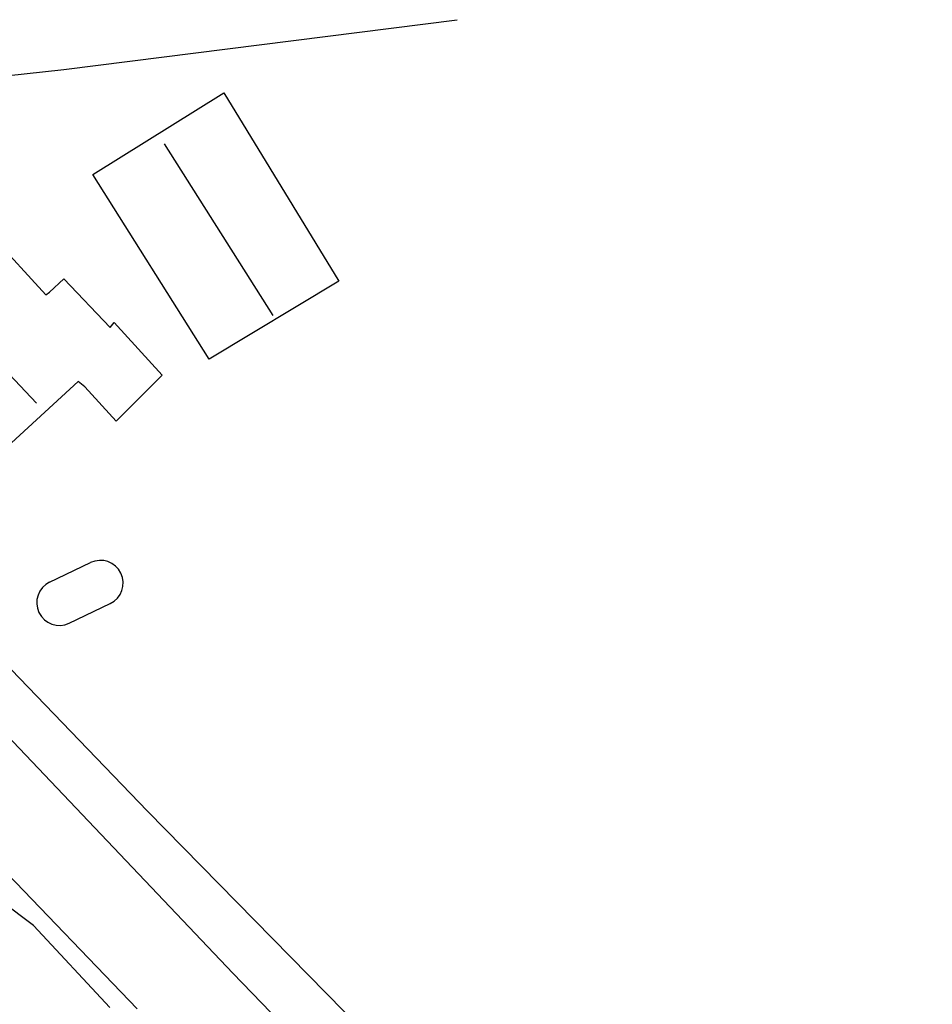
# Model space of a CAD drawing. Header units: metres. Extents: x 814 to 237605, y 2086 to 808797.
# Tile 28 of 57: x 120391 to 120442, y 402620 to 402674. Entities that reach past the tile are written whole.
import ezdxf

# ---------------------------------------------------------------- set-up
doc = ezdxf.new("R2010")
doc.units = ezdxf.units.M
doc.layers.get('0').update_dxf_attribs({"linetype": 'CONTINUOUS'})
for name, color, linetype in [('B-AF-HAAG-GD', 74, 'CONTINUOUS'), ('B-AF-HEKW-GD', 47, 'Hekwerk'), ('B-GB-BOUW-GD', 242, 'CONTINUOUS'), ('B-GB-NOKL-GD', 242, 'CONTINUOUS'), ('B-OB-TANK-GD', 8, 'CONTINUOUS'), ('B-VH-OVRG-GD', 13, 'CONTINUOUS')]:
    doc.layers.add(name, color=color, linetype=linetype)
doc.linetypes.add('Hekwerk', pattern='A,4,-1,[1,dgnlstyle.shx,S=0.004,R=0,X=0,Y=0],-1', length=6)

# ---------------------------------------------------------------- blocks, each defined once
blk = doc.blocks.new('2813')
for p, q in [((-0.5, 0.5), (0.5, 0.5)), ((-0.5, -0.5), (0.5, -0.5))]:
    blk.add_line(p, q)
for centre, start, end in [((-0.5, 0), 90, 270), ((0.5, 0), 270, 90)]:
    blk.add_arc(centre, 0.5, start, end)

msp = doc.modelspace()

# ---------------------------------------------------------------- linework, layer by layer
at = {"layer": 'B-AF-HAAG-GD'}
msp.add_lwpolyline([(120441.503758, 402617.528247), (120425.859774, 402602.81484), (120398.34031, 402630.855845), (120387.525419, 402642.065244)], dxfattribs=at)
at = {"layer": 'B-AF-HEKW-GD'}
msp.add_lwpolyline([(120364.033366, 402666.677492), (120363.132218, 402668.316247), (120393.732498, 402671.647402), (120415.373082, 402674.394058)], dxfattribs=at)
at = {"layer": 'B-GB-BOUW-GD'}
for points in [[(120401.723618, 402655.726256), (120395.324687, 402665.884005), (120402.532006, 402670.364039), (120408.859784, 402660.018908)], [(120389.766554, 402662.479835), (120392.734865, 402659.258576), (120392.948697, 402659.409823), (120393.735851, 402660.14594), (120396.272401, 402657.464476), (120396.499271, 402657.735677), (120399.140874, 402654.835539), (120396.598736, 402652.303087), (120394.88473, 402654.200004), (120394.512946, 402654.495047), (120389.923389, 402650.267588), (120383.807207, 402656.80212)]]:
    msp.add_lwpolyline(points, close=True, dxfattribs=at)
at = {"layer": 'B-GB-NOKL-GD'}
for points in [[(120405.246253, 402658.126088), (120399.263809, 402667.568581)], [(120387.11452, 402658.710213), (120392.227108, 402653.302582)]]:
    msp.add_lwpolyline(points, dxfattribs=at)
at = {"layer": 'B-VH-OVRG-GD'}
for points in [[(120371.778617, 402655.224459), (120386.435772, 402639.394583), (120403.031568, 402621.950166), (120414.595614, 402609.974103), (120420.056889, 402604.38207), (120422.63181, 402603.119196), (120434.441353, 402590.727391)], [(120396.255265, 402620.062562), (120392.068783, 402624.575006), (120388.411666, 402627.292978), (120387.015427, 402627.99892), (120386.523316, 402628.279807), (120386.113534, 402628.722744), (120384.301553, 402630.989211), (120381.933386, 402633.498566), (120377.072627, 402638.474436), (120374.120335, 402641.786592), (120373.063842, 402643.708097), (120372.115011, 402646.324741), (120372.13997, 402646.566885), (120372.19883, 402646.69876), (120372.460718, 402646.705093), (120372.887264, 402646.284508), (120390.170003, 402627.874495), (120397.76289, 402619.982468)]]:
    msp.add_lwpolyline(points, dxfattribs=at)

# ---------------------------------------------------------------- block references
at = {"layer": 'B-OB-TANK-GD', "xscale": 2.5, "yscale": 2.5, "zscale": 2.5, "rotation": 25.610209}
msp.add_blockref('2813', (120394.615019, 402642.863573), dxfattribs=at)

doc.saveas('drawing.dxf')
